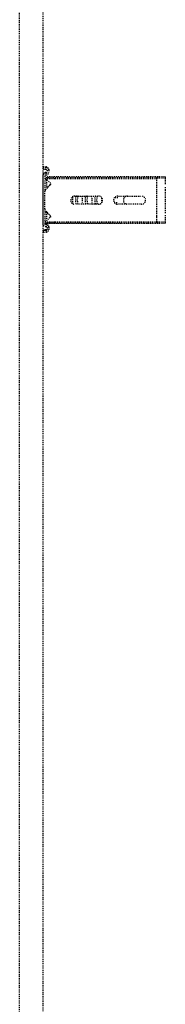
# Model space of a CAD drawing. Header units: centimetres. Extents: x 42630 to 130002, y 15 to 29179.
# Tile 54 of 138: x 51028 to 51044, y 4713 to 4821. Entities that reach past the tile are written whole.
import ezdxf

# ---------------------------------------------------------------- set-up
doc = ezdxf.new("R2010")
doc.units = ezdxf.units.CM
doc.header["$LTSCALE"] = 0.01
doc.linetypes.add('DASHED2', pattern=[9.525, 6.35, -3.175])
doc.layers.get('0').update_dxf_attribs({"color": 253})
doc.layers.add('CKDRZWI_', color=253, linetype='Continuous')

# ---------------------------------------------------------------- blocks, each defined once
blk = doc.blocks.new('A$7E8814B27261F1')
at = {"color": 7, "linetype": 'DASHED2', "ltscale": 10}
for p, q in [((711.3, 325.5), (4186.6, 325.5)), ((4186.6, 300), (711.3, 300)), ((2893.8, 299.7), (2891.8, 299.5)), ((2892.2, 296.1), (2891.8, 299.5)), ((2894.5, 299.7), (2893.8, 299.7)), ((2894.2, 296.4), (2893.8, 299.7)), ((2894.9, 296.4), (2894.5, 299.7)), ((2897.4, 295.5), (2895.2, 295.5)), ((2897.4, 293.5), (2895.2, 293.5)), ((2898.1, 293.5), (2897.4, 293.5)), ((2898.5, 297.4), (2898.4, 296.4)), ((2900.5, 297.1), (2900.4, 296.1)), ((2901.2, 297.1), (2901.1, 296.1)), ((2953.7, 300), (2901.5, 300)), ((2917.8, 298), (2901.5, 298)), ((2902.3, 295.6), (2901.8, 295.1)), ((2901.8, 294.8), (2901.8, 295.1)), ((2901.8, 226.5), (2901.8, 294.8)), ((2902.3, 296.6), (2903.5, 297.5)), ((2902.3, 296.6), (2902.3, 286.5)), ((2903.5, 297.5), (2908.6, 291.7)), ((2903.5, 297.5), (2903.5, 286.5)), ((2905.9, 298), (2905.9, 296)), ((2913.9, 296), (2905.9, 296)), ((2910.3, 291.6), (2915.9, 297.2)), ((2913.2, 295.2), (2910.7, 292.3)), ((2913.9, 296), (2913.9, 298)), ((2914.4, 296), (2913.9, 296)), ((2914.4, 296), (2914.4, 298)), ((2917.8, 298), (2920.1, 298)), ((2920.1, 298), (2934.4, 298)), ((2934.4, 298), (2936.7, 298)), ((2953.7, 298), (2936.7, 298)), ((2938.7, 297.2), (2944.3, 291.6)), ((2941.4, 298), (2941.4, 296)), ((2949.4, 296), (2941.4, 296)), ((2943.9, 292.3), (2941.4, 295.2)), ((2946, 291.7), (2951.1, 297.5)), ((2949.4, 296), (2949.4, 298)), ((2949.8, 296), (2949.4, 296)), ((2949.9, 296.1), (2949.9, 298)), ((2951.1, 297.5), (2952.2, 296.6)), ((2951.1, 297.5), (2951.1, 286.5)), ((2952.2, 296.6), (2952.2, 286.5)), ((2952.8, 295.1), (2952.2, 295.6)), ((2952.8, 294.8), (2952.8, 295.1)), ((2952.8, 226.5), (2952.8, 294.8)), ((2954.5, 300), (2953.7, 300)), ((2954.8, 296.1), (2954.7, 297.1)), ((2956.8, 296.4), (2956.7, 297.4)), ((2957.5, 296.4), (2957.4, 297.4)), ((2960, 295.5), (2957.8, 295.5)), ((2960, 293.5), (2957.8, 293.5)), ((2960.7, 293.5), (2960, 293.5)), ((2961.4, 299.7), (2961, 296.4)), ((2962.1, 299.7), (2961.4, 299.7)), ((2961.4, 299.7), (2963.4, 299.5)), ((2962.1, 299.7), (2964.1, 299.5)), ((2963.4, 299.5), (2963, 296.1)), ((2964.1, 299.5), (2963.4, 299.5)), ((2964.1, 299.5), (2963.7, 296.1)), ((2902.3, 286.5), (2902.3, 175)), ((2903.5, 286.5), (2903.5, 175)), ((2951.1, 286.5), (2951.1, 175)), ((2952.2, 286.5), (2952.2, 175)), ((2922.8, 239), (2922.8, 265)), ((2931.8, 265), (2931.8, 239)), ((2901.8, 214.8), (2901.8, 226.5)), ((2952.8, 214.8), (2952.8, 226.5)), ((2922.8, 192), (2922.8, 218)), ((2924.8, 221.7), (2924.8, 218)), ((2929.8, 218), (2929.8, 221.7)), ((2931.8, 218), (2931.8, 192)), ((2901.8, 165.8), (2901.8, 214.8)), ((2952.8, 165.8), (2952.8, 214.8)), ((2902.3, 175), (2903.5, 175)), ((2903.2, 165.8), (2903.2, 175)), ((2903.5, 175), (2908.6, 175)), ((2908.6, 175), (2910.3, 175)), ((2910.3, 175), (2915.9, 175)), ((2915.9, 175), (2917.8, 175)), ((2917.8, 175), (2936.7, 175)), ((2936.7, 175), (2938.7, 175)), ((2938.7, 175), (2944.3, 175)), ((2944.3, 175), (2946, 175)), ((2946, 175), (2951.1, 175)), ((2951.1, 175), (2952.2, 175)), ((2951.4, 165.8), (2951.4, 175)), ((2903.2, 165.8), (2901.8, 165.8)), ((2906.9, 165.8), (2903.2, 165.8)), ((2910.7, 165.8), (2906.9, 165.8)), ((2916.2, 165.8), (2913.2, 165.8)), ((2938.4, 165.8), (2916.2, 165.8)), ((2941.4, 165.8), (2938.4, 165.8)), ((2947.7, 165.8), (2943.9, 165.8)), ((2951.4, 165.8), (2947.7, 165.8)), ((2952.8, 165.8), (2951.4, 165.8))]:
    blk.add_line(p, q, dxfattribs=at)
for centre, radius, start, end in [((2909.5, 292.5), 1.2, 221, 315), ((2908.8, 294), 2.5, 269.1807, 318.2563), ((2916.2, 292.5), 4, 118.955, 138.2563), ((2916.2, 292.5), 4, 106.0382, 116.0421), ((2917.8, 295.3), 2.7, 90, 135), ((2936.7, 295.3), 2.7, 45, 90), ((2938.4, 292.5), 4, 41.7437, 73.9618), ((2945.8, 294), 2.5, 221.7437, 270.4704), ((2945.1, 292.5), 1.2, 225, 319), ((2927.3, 265), 4.5, 0, 180), ((2927.3, 239), 4.5, 180, 0), ((2927.3, 218), 4.5, 0, 180), ((2927.3, 207.3), 4.5, 155.1667, 180), ((2927.3, 207.3), 4.5, 112.113, 155.1667), ((2927.3, 207.3), 4.5, 67.887, 112.113), ((2927.3, 207.3), 4.5, 24.8333, 67.887), ((2927.3, 207.3), 4.5, 0, 24.8333), ((2927.3, 192), 4.5, 180, 0)]:
    blk.add_arc(centre, radius, start, end, dxfattribs=at)
for centre, major_axis, ratio, start_param, end_param in [((2895.2, 296.5), (0, -3), 0.999962, 4.834562, 6.283185), ((2895.2, 296.5), (0, -1), 0.999962, 4.834562, 6.283185), ((2895.9, 296.5), (0, -1), 0.999962, 4.834562, 6.283185), ((2897.4, 296.5), (0, 1), 0.999962, 3.141593, 4.590216), ((2897.4, 296.5), (0, 3), 0.999962, 3.141593, 4.590216), ((2898.1, 296.5), (0, 3), 0.999962, 3.141593, 4.590216), ((2901.5, 297), (0, 3), 0.999962, 0, 1.448623), ((2901.5, 297), (0, 1), 0.999962, 0, 1.448623), ((2902.2, 297), (0, 1), 0.999962, 0, 1.448623), ((2953.7, 297), (0, -3), 0.999962, 1.692969, 3.141593), ((2953.7, 297), (0, -1), 0.999962, 1.692969, 3.141593), ((2954.5, 297), (0, -3), 0.999962, 1.692969, 3.141593), ((2957.8, 296.5), (0, -3), 0.999962, 4.834562, 6.283185), ((2957.8, 296.5), (0, -1), 0.999962, 4.834562, 6.283185), ((2958.5, 296.5), (0, -1), 0.999962, 4.834562, 6.283185), ((2960, 296.5), (0, 1), 0.999962, 3.141593, 4.590216), ((2960, 296.5), (0, 3), 0.999962, 3.141593, 4.590216), ((2960.7, 296.5), (0, 3), 0.999962, 3.141593, 4.590216), ((2927.3, 263.3), (4.5, 0), 0.220826, 0, 3.141593), ((2927.3, 261.3), (-4.5, 0), 0.220826, 3.141593, 6.283185), ((2927.3, 268.1), (-4.5, 0), 0.220826, 0.603213, 2.538379), ((2927.3, 257.5), (-4.5, 0), 0.220826, 0, 3.141593), ((2927.3, 252.7), (4.5, 0), 0.220826, 0, 3.141593), ((2927.3, 250.7), (-4.5, 0), 0.220826, 3.141593, 6.283185), ((2927.3, 246.9), (-4.5, 0), 0.220826, 0, 3.141593), ((2927.3, 242.1), (4.5, 0), 0.220826, 0, 3.141593), ((2927.3, 240.1), (-4.5, 0), 0.220826, 3.141593, 6.283185), ((2927.3, 236.3), (-4.5, 0), 0.220826, 0.871062, 2.270531)]:
    blk.add_ellipse(centre, major_axis=major_axis, ratio=ratio, start_param=start_param, end_param=end_param, dxfattribs=at)

msp = doc.modelspace()

# ---------------------------------------------------------------- block references
at = {"layer": 'CKDRZWI_', "xscale": 0.1, "yscale": 0.1, "zscale": 0.1, "rotation": 89.99999999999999}
msp.add_blockref('A$7E8814B27261F1', (51060.429, 4508.604), dxfattribs=at)

doc.saveas('drawing.dxf')
